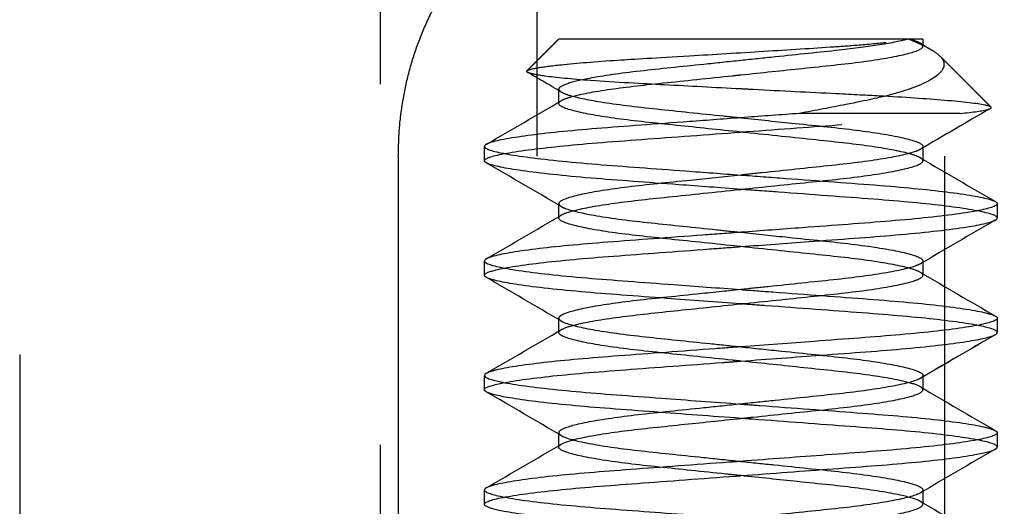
# Model space of a CAD drawing. Header units: millimetres. Extents: x -792 to 4548, y -647 to 5705.
# Tile 14 of 54: x -637.75 to -632.29, y -610.68 to -607.98. Entities that reach past the tile are written whole.
import ezdxf

# ---------------------------------------------------------------- set-up
doc = ezdxf.new("R2010")
doc.units = ezdxf.units.MM
doc.linetypes.add('Hidden', pattern=[4, 2, -2])
doc.layers.add('Make2D$Hidden$Curves', color=7, linetype='Hidden', true_color=0x8c8c8c)

msp = doc.modelspace()

# ---------------------------------------------------------------- linework, layer by layer
at = {"layer": 'Make2D$Hidden$Curves', "color": 253, "lineweight": -3, "true_color": 0xa0a0a0}
for points, degree in [([(-635.7467, -598.3347), (-635.7467, -606.3347), (-635.7467, -614.3347)], 2), ([(-637.7467, -601.8347), (-637.7467, -607.2847), (-637.7467, -612.7347)], 2), ([(-634.877, -612.7347), (-634.877, -608.7347), (-634.877, -604.7347)], 2), ([(-632.6164, -604.7347), (-632.6164, -608.1347), (-632.6164, -611.5347)], 2), ([(-634.9328, -608.2609), (-634.8447, -608.1728), (-634.7567, -608.0847)], 2), ([(-632.8158, -608.0847), (-632.7654, -608.1049), (-632.7241, -608.1242), (-632.6929, -608.1423)], 3), ([(-632.7511, -608.1083), (-632.7641, -608.1007), (-632.7858, -608.0928), (-632.8158, -608.0847)], 3), ([(-632.7367, -608.0847), (-632.7367, -608.1046), (-632.7367, -608.1244)], 2), ([(-632.7511, -608.1083), (-632.7315, -608.1198), (-632.7119, -608.1313), (-632.6922, -608.1427)], 3), ([(-632.7367, -608.1244), (-632.7367, -608.1192), (-632.7413, -608.1141), (-632.7504, -608.1087)], 3), ([(-632.6427, -608.1788), (-632.5009, -608.3206), (-632.3592, -608.4623)], 2), ([(-634.9294, -608.2694), (-634.9344, -608.2665), (-634.9355, -608.2636), (-634.9328, -608.2609)], 3), ([(-634.7423, -608.3787), (-634.8046, -608.3422), (-634.867, -608.3058), (-634.9294, -608.2694)], 3), ([(-634.7567, -608.3626), (-634.7567, -608.3677), (-634.7519, -608.3731), (-634.7423, -608.3787)], 3), ([(-634.7567, -608.4419), (-634.7567, -608.4022), (-634.7567, -608.3626)], 2), ([(-635.1563, -608.6672), (-635.0181, -608.5869), (-634.8801, -608.5065), (-634.7423, -608.4258)], 3), ([(-635.1563, -608.6672), (-635.0181, -608.5869), (-634.8801, -608.5065), (-634.7423, -608.4258)], 3), ([(-634.7567, -608.4419), (-634.7567, -608.4373), (-634.7531, -608.4327), (-634.7461, -608.428)], 3), ([(-634.7424, -608.4257), (-634.7424, -608.4257), (-634.7424, -608.4256), (-634.7423, -608.4256)], 3), ([(-632.3622, -608.4694), (-632.492, -608.5449), (-632.6217, -608.6204), (-632.7511, -608.6962)], 3), ([(-632.3621, -608.4695), (-632.3582, -608.4674), (-632.3565, -608.465), (-632.3592, -608.4623)], 3), ([(-635.1592, -608.6689), (-635.1658, -608.6727), (-635.1691, -608.6764), (-635.1691, -608.6801)], 3), ([(-635.1691, -608.7594), (-635.1691, -608.7197), (-635.1691, -608.6801)], 2), ([(-632.7367, -608.6802), (-632.7367, -608.6847), (-632.7402, -608.6892), (-632.747, -608.6938)], 3), ([(-632.7367, -608.6802), (-632.7367, -608.7198), (-632.7367, -608.7594)], 2), ([(-635.6467, -608.7347), (-635.6467, -612.4847), (-635.6467, -616.2347)], 2), ([(-635.1592, -608.7706), (-635.1658, -608.7668), (-635.1691, -608.7631), (-635.1691, -608.7594)], 3), ([(-632.7367, -608.7594), (-632.7367, -608.7541), (-632.7416, -608.7487), (-632.7511, -608.7432)], 3), ([(-632.7477, -608.7453), (-632.6101, -608.8258), (-632.4723, -608.9061), (-632.3342, -608.9864)], 3), ([(-634.7459, -609.0116), (-634.8834, -608.9311), (-635.0212, -608.8508), (-635.1592, -608.7706)], 3), ([(-634.7567, -609.0769), (-634.7567, -609.0373), (-634.7567, -608.9977)], 2), ([(-634.7567, -608.9977), (-634.7567, -609.003), (-634.7519, -609.0083), (-634.7423, -609.0138)], 3), ([(-632.3342, -608.9863), (-632.3276, -608.9901), (-632.3243, -608.9938), (-632.3243, -608.9975)], 3), ([(-632.3243, -608.9975), (-632.3243, -609.0371), (-632.3243, -609.0768)], 2), ([(-635.1565, -609.3023), (-635.0182, -609.2219), (-634.8801, -609.1415), (-634.7423, -609.0608)], 3), ([(-634.7567, -609.0769), (-634.7567, -609.0721), (-634.7524, -609.067), (-634.7441, -609.0618)], 3), ([(-632.3342, -609.0881), (-632.3276, -609.0842), (-632.3243, -609.0805), (-632.3243, -609.0768)], 3), ([(-632.3372, -609.0898), (-632.4754, -609.1702), (-632.6134, -609.2505), (-632.7511, -609.3312)], 3), ([(-635.1592, -609.3038), (-635.1658, -609.3075), (-635.1691, -609.3112), (-635.1691, -609.3149)], 3), ([(-635.1691, -609.3943), (-635.1691, -609.3546), (-635.1691, -609.3149)], 2), ([(-632.7367, -609.3154), (-632.7369, -609.32), (-632.7405, -609.3246), (-632.7477, -609.3292)], 3), ([(-632.7367, -609.3154), (-632.7369, -609.32), (-632.7405, -609.3246), (-632.7477, -609.3292)], 3), ([(-632.7367, -609.3152), (-632.7367, -609.3548), (-632.7367, -609.3944)], 2), ([(-635.16, -609.4051), (-635.1661, -609.4014), (-635.1691, -609.3979), (-635.1691, -609.3943)], 3), ([(-634.7443, -609.6475), (-634.8824, -609.5667), (-635.0207, -609.4861), (-635.1592, -609.4056)], 3), ([(-632.7368, -609.3935), (-632.7374, -609.3886), (-632.7421, -609.3835), (-632.7511, -609.3783)], 3), ([(-632.7511, -609.3783), (-632.6124, -609.4595), (-632.4734, -609.5405), (-632.3343, -609.6214)], 3), ([(-634.7567, -609.712), (-634.7567, -609.6723), (-634.7567, -609.6326)], 2), ([(-634.7567, -609.6329), (-634.7565, -609.6381), (-634.7517, -609.6433), (-634.7423, -609.6487)], 3), ([(-632.3342, -609.6212), (-632.3276, -609.625), (-632.3243, -609.6287), (-632.3243, -609.6324)], 3), ([(-632.3243, -609.6324), (-632.3243, -609.6721), (-632.3243, -609.7118)], 2), ([(-635.1549, -609.9364), (-635.0172, -609.8563), (-634.8796, -609.7762), (-634.7423, -609.6958)], 3), ([(-635.1549, -609.9364), (-635.0172, -609.8563), (-634.8796, -609.7762), (-634.7423, -609.6958)], 3), ([(-632.337, -609.7247), (-632.4752, -609.8051), (-632.6133, -609.8855), (-632.7511, -609.9662)], 3), ([(-632.337, -609.7247), (-632.4746, -609.8047), (-632.612, -609.8847), (-632.7491, -609.965)], 3), ([(-635.1592, -609.9387), (-635.1658, -609.9424), (-635.1691, -609.9462), (-635.1691, -609.9499)], 3), ([(-635.1691, -610.0293), (-635.1691, -609.9896), (-635.1691, -609.9499)], 2), ([(-632.7367, -609.9501), (-632.7367, -609.955), (-632.7409, -609.9599), (-632.7491, -609.965)], 3), ([(-632.7367, -609.9501), (-632.7367, -609.955), (-632.7409, -609.9599), (-632.7491, -609.965)], 3), ([(-632.7367, -609.9501), (-632.7367, -609.9898), (-632.7367, -610.0295)], 2), ([(-632.7511, -610.0133), (-632.6124, -610.0945), (-632.4734, -610.1754), (-632.3343, -610.2563)], 3), ([(-634.7423, -610.2837), (-634.881, -610.2025), (-635.02, -610.1215), (-635.1592, -610.0406)], 3), ([(-634.7567, -610.347), (-634.7567, -610.3073), (-634.7567, -610.2675)], 2), ([(-634.7567, -610.2675), (-634.7567, -610.2728), (-634.7519, -610.2781), (-634.7423, -610.2837)], 3), ([(-632.3342, -610.2562), (-632.3276, -610.26), (-632.3243, -610.2637), (-632.3243, -610.2674)], 3), ([(-632.3243, -610.2674), (-632.3243, -610.3072), (-632.3243, -610.3469)], 2), ([(-635.1552, -610.5716), (-635.0174, -610.4914), (-634.8797, -610.4112), (-634.7423, -610.3308)], 3), ([(-635.1552, -610.5716), (-635.0174, -610.4914), (-634.8797, -610.4112), (-634.7423, -610.3308)], 3), ([(-632.3376, -610.3601), (-632.4756, -610.4403), (-632.6135, -610.5206), (-632.7511, -610.6012)], 3), ([(-635.1592, -610.5737), (-635.1658, -610.5775), (-635.1691, -610.5813), (-635.1691, -610.585)], 3), ([(-635.1691, -610.6644), (-635.1691, -610.6247), (-635.1691, -610.585)], 2), ([(-632.7367, -610.585), (-632.7367, -610.5902), (-632.7413, -610.5954), (-632.7506, -610.6009)], 3), ([(-632.7367, -610.585), (-632.7367, -610.6248), (-632.7367, -610.6646)], 2), ([(-632.7511, -610.6483), (-632.6124, -610.7295), (-632.4734, -610.8105), (-632.3342, -610.8914)], 3)]:
    msp.add_open_spline(points, degree=degree, dxfattribs=at)
for points, weights in [([(-635.6467, -608.7347), (-635.6467, -607.2347), (-634.4416, -607.2347)], [1, 0.707106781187, 1]), ([(-632.7367, -608.0847), (-632.7367, -608.0847), (-632.8158, -608.0847)], [1, 0.980237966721, 1]), ([(-632.5309, -608.4972), (-632.8409, -608.4972), (-633.4226, -608.4972)], [1, 0.921997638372, 1]), ([(-629.8685, -608.9847), (-633.8717, -608.9847), (-633.8717, -612.9847)], [1, 0.707106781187, 1]), ([(-633.783, -612.9847), (-633.783, -608.9847), (-629.7689, -608.9847)], [1, 0.707106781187, 1]), ([(-629.7004, -608.9847), (-633.693, -608.9847), (-633.693, -612.9847)], [1, 0.707106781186, 1]), ([(-633.4765, -612.9847), (-633.4765, -608.9847), (-629.4625, -608.9847)], [1, 0.707106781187, 1]), ([(-629.3956, -608.9847), (-633.3881, -608.9847), (-633.3881, -612.9847)], [1, 0.707106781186, 1]), ([(-633.2854, -612.9847), (-633.2854, -608.9847), (-629.2838, -608.9847)], [1, 0.707106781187, 1])]:
    msp.add_rational_spline(points, weights, degree=2, dxfattribs=at)
for points, knots in [([(-634.9328, -608.2609), (-634.9276, -608.2557), (-634.9082, -608.2502), (-634.8428, -608.2387), (-634.798, -608.2329), (-634.6587, -608.2183), (-634.5521, -608.2095), (-634.3449, -608.1958), (-634.2122, -608.1884), (-633.8962, -608.1694), (-633.7562, -608.1609), (-633.4807, -608.1436), (-633.3481, -608.1351), (-633.1949, -608.125), (-633.1455, -608.1216), (-633.0281, -608.1121), (-632.9724, -608.1067), (-632.88, -608.0957), (-632.8431, -608.0902), (-632.8158, -608.0847)], [-3.038338, -3.038338, -3.038338, -3.038338, -2.570828, -2.570828, -2.117974, -2.117974, -1.450144, -1.450144, -1.004287, -1.004287, -0.667733, -0.667733, -0.325336, -0.325336, -0.226862, -0.226862, -0.112089, -0.112089, 0, 0, 0, 0]), ([(-632.8158, -608.0847), (-632.8557, -608.0955), (-632.91, -608.1063), (-633.0415, -608.1273), (-633.1173, -608.1373), (-633.3098, -608.1585), (-633.4301, -608.1706), (-633.6192, -608.1904), (-633.6829, -608.1971), (-633.7467, -608.2038)], [-2.798809, -2.798809, -2.798809, -2.798809, -2.487092, -2.487092, -2.183862, -2.183862, -1.796002, -1.796002, -1.602581, -1.602581, -1.602581, -1.602581]), ([(-633.7467, -608.2832), (-633.6308, -608.271), (-633.5156, -608.259), (-633.284, -608.2347), (-633.1714, -608.2235), (-632.9741, -608.1971), (-632.8925, -608.183), (-632.7791, -608.1554), (-632.7464, -608.1422), (-632.7374, -608.1281), (-632.7367, -608.1263), (-632.7367, -608.1244)], [-2.009083, -2.009083, -2.009083, -2.009083, -1.657913, -1.657913, -1.26541, -1.26541, -0.858464, -0.858464, -0.466785, -0.466785, -0.405326, -0.405326, -0.405326, -0.405326]), ([(-632.6922, -608.1427), (-632.6888, -608.1448), (-632.6854, -608.1468), (-632.6646, -608.1597), (-632.6519, -608.1697), (-632.6427, -608.1789)], [0.239336, 0.239336, 0.239336, 0.239336, 0.2659078, 0.2659078, 0.4114158, 0.4114158, 0.4114158, 0.4114158]), ([(-633.7467, -608.2038), (-633.8154, -608.211), (-633.8842, -608.2182), (-634.0775, -608.2385), (-634.197, -608.2504), (-634.4161, -608.275), (-634.5122, -608.2887), (-634.6428, -608.3133), (-634.6859, -608.3239), (-634.7425, -608.3442), (-634.7567, -608.3537), (-634.7567, -608.3626)], [-1.602581, -1.602581, -1.602581, -1.602581, -1.394084, -1.394084, -1.006427, -1.006427, -0.600246, -0.600246, -0.294847, -0.294847, 0, 0, 0, 0]), ([(-632.6427, -608.1789), (-632.6301, -608.1915), (-632.6243, -608.2026), (-632.6137, -608.2444), (-632.6366, -608.2767), (-632.7433, -608.3403), (-632.8278, -608.371), (-632.9719, -608.4078), (-633.0459, -608.4247), (-633.2457, -608.4641), (-633.3321, -608.4806), (-633.4226, -608.4972)], [0.411416, 0.411416, 0.411416, 0.411416, 0.611519, 0.611519, 1.232255, 1.232255, 1.87176, 1.87176, 2.07031, 2.07031, 2.20581, 2.20581, 2.20581, 2.20581]), ([(-633.7467, -608.3615), (-633.8919, -608.3539), (-634.035, -608.3463), (-634.2918, -608.3325), (-634.441, -608.325), (-634.6869, -608.3071), (-634.7729, -608.2988), (-634.8695, -608.2855), (-634.8962, -608.2805), (-634.9204, -608.2735), (-634.9259, -608.2715), (-634.9294, -608.2694)], [0, 0, 0, 0, 0.564911, 0.564911, 1.076768, 1.076768, 1.47181, 1.47181, 1.707557, 1.707557, 1.810554, 1.810554, 1.810554, 1.810554]), ([(-634.7423, -608.4256), (-634.7318, -608.4195), (-634.7155, -608.4132), (-634.6473, -608.393), (-634.577, -608.379), (-634.3993, -608.3523), (-634.2949, -608.3406), (-634.0575, -608.3157), (-633.9258, -608.3019), (-633.7767, -608.2863), (-633.7617, -608.2847), (-633.7467, -608.2832)], [-3.439841, -3.439841, -3.439841, -3.439841, -3.248964, -3.248964, -2.848321, -2.848321, -2.460631, -2.460631, -2.054439, -2.054439, -2.009083, -2.009083, -2.009083, -2.009083]), ([(-632.3592, -608.4623), (-632.3625, -608.459), (-632.3727, -608.4552), (-632.4351, -608.4426), (-632.5112, -608.4338), (-632.7163, -608.4165), (-632.8393, -608.4083), (-633.044, -608.3971), (-633.1233, -608.3933), (-633.3656, -608.3811), (-633.5215, -608.3732), (-633.7015, -608.3639), (-633.7241, -608.3627), (-633.7467, -608.3615)], [1.164189, 1.164189, 1.164189, 1.164189, 1.410231, 1.410231, 1.890551, 1.890551, 2.336159, 2.336159, 2.536873, 2.536873, 2.845406, 2.845406, 2.889906, 2.889906, 2.889906, 2.889906]), ([(-634.7423, -608.3787), (-634.7326, -608.3844), (-634.7179, -608.3903), (-634.6587, -608.4085), (-634.5996, -608.421), (-634.4375, -608.4473), (-634.3314, -608.46), (-634.097, -608.4846), (-633.9718, -608.4977), (-633.811, -608.5146), (-633.7788, -608.5179), (-633.7467, -608.5213)], [-1.43126, -1.43126, -1.43126, -1.43126, -1.255454, -1.255454, -0.896632, -0.896632, -0.489157, -0.489157, -0.097589, -0.097589, 0, 0, 0, 0]), ([(-633.7467, -608.6007), (-633.8683, -608.5879), (-633.9891, -608.5753), (-634.225, -608.5506), (-634.3367, -608.5393), (-634.531, -608.5128), (-634.6105, -608.4986), (-634.7196, -608.4711), (-634.7501, -608.458), (-634.7563, -608.4446), (-634.7567, -608.4432), (-634.7567, -608.4419)], [-5.21774, -5.21774, -5.21774, -5.21774, -4.848957, -4.848957, -4.454691, -4.454691, -4.047981, -4.047981, -3.656545, -3.656545, -3.612076, -3.612076, -3.612076, -3.612076]), ([(-632.5309, -608.4972), (-632.4556, -608.4898), (-632.4039, -608.4823), (-632.3716, -608.4735), (-632.3658, -608.4716), (-632.3621, -608.4695)], [0, 0, 0, 0, 0.7852324, 0.7852324, 0.9703629, 0.9703629, 0.9703629, 0.9703629]), ([(-635.1691, -608.7594), (-635.1691, -608.7524), (-635.1575, -608.7455), (-635.093, -608.7246), (-635.0153, -608.7105), (-634.8006, -608.6831), (-634.6679, -608.67), (-634.3555, -608.6454), (-634.1773, -608.6327), (-633.8069, -608.6052), (-633.6187, -608.5912), (-633.2607, -608.5645), (-633.0939, -608.5528), (-632.8625, -608.534), (-632.7861, -608.527), (-632.6465, -608.5124), (-632.5841, -608.5048), (-632.5309, -608.4972)], [-3.721337, -3.721337, -3.721337, -3.721337, -3.403964, -3.403964, -2.834325, -2.834325, -2.286124, -2.286124, -1.715233, -1.715233, -1.153396, -1.153396, -0.610049, -0.610049, -0.308942, -0.308942, 0, 0, 0, 0]), ([(-633.4226, -608.4972), (-633.5223, -608.5046), (-633.6244, -608.5122), (-633.8294, -608.5275), (-633.9319, -608.5351), (-634.2163, -608.5562), (-634.3908, -608.5685), (-634.6968, -608.5933), (-634.8264, -608.6065), (-635.0334, -608.6341), (-635.1064, -608.6482), (-635.1496, -608.664), (-635.1551, -608.6665), (-635.1592, -608.6689)], [-4.834011, -4.834011, -4.834011, -4.834011, -4.525158, -4.525158, -4.215834, -4.215834, -3.650226, -3.650226, -3.100635, -3.100635, -2.529489, -2.529489, -2.422101, -2.422101, -2.422101, -2.422101]), ([(-633.7467, -608.5213), (-633.6449, -608.532), (-633.5435, -608.5426), (-633.3217, -608.5658), (-633.2061, -608.5771), (-633.0043, -608.6028), (-632.9203, -608.6164), (-632.7942, -608.6442), (-632.7546, -608.6581), (-632.7383, -608.674), (-632.7367, -608.6771), (-632.7367, -608.6802)], [-6.416106, -6.416106, -6.416106, -6.416106, -6.107727, -6.107727, -5.714609, -5.714609, -5.319241, -5.319241, -4.913537, -4.913537, -4.814398, -4.814398, -4.814398, -4.814398]), ([(-632.7511, -608.7432), (-632.7626, -608.7365), (-632.7811, -608.7295), (-632.8547, -608.7086), (-632.9268, -608.6946), (-633.1077, -608.6681), (-633.2134, -608.6566), (-633.4529, -608.6315), (-633.5851, -608.6176), (-633.7285, -608.6026), (-633.7376, -608.6016), (-633.7467, -608.6007)], [-1.428017, -1.428017, -1.428017, -1.428017, -1.219197, -1.219197, -0.819967, -0.819967, -0.432869, -0.432869, -0.027489, -0.027489, 0, 0, 0, 0]), ([(-635.1691, -608.6801), (-635.1691, -608.686), (-635.1606, -608.692), (-635.1087, -608.7113), (-635.0389, -608.725), (-634.8352, -608.7527), (-634.7017, -608.7664), (-634.3963, -608.7912), (-634.2293, -608.8029), (-633.9523, -608.8235), (-633.8495, -608.8312), (-633.7467, -608.8388)], [-2.25287, -2.25287, -2.25287, -2.25287, -1.980249, -1.980249, -1.42416, -1.42416, -0.854862, -0.854862, -0.311381, -0.311381, 0, 0, 0, 0]), ([(-632.7511, -608.6963), (-632.7575, -608.7), (-632.7661, -608.7038), (-632.8138, -608.7212), (-632.8755, -608.7352), (-633.0423, -608.7629), (-633.1463, -608.7759), (-633.3777, -608.8001), (-633.5019, -608.8131), (-633.6689, -608.8306), (-633.7078, -608.8347), (-633.7467, -608.8388)], [-4.642428, -4.642428, -4.642428, -4.642428, -4.52615, -4.52615, -4.126555, -4.126555, -3.720983, -3.720983, -3.33047, -3.33047, -3.212284, -3.212284, -3.212284, -3.212284]), ([(-633.7467, -608.9182), (-633.6184, -608.9047), (-633.4913, -608.8914), (-633.2506, -608.8662), (-633.1397, -608.8548), (-632.949, -608.8281), (-632.872, -608.8139), (-632.768, -608.7865), (-632.7402, -608.7735), (-632.7368, -608.7609), (-632.7367, -608.7602), (-632.7367, -608.7594)], [-3.203778, -3.203778, -3.203778, -3.203778, -2.815556, -2.815556, -2.420032, -2.420032, -2.014617, -2.014617, -1.624448, -1.624448, -1.599942, -1.599942, -1.599942, -1.599942]), ([(-633.7467, -608.9182), (-633.8624, -608.9096), (-633.978, -608.901), (-634.2658, -608.8796), (-634.4309, -608.8681), (-634.7307, -608.843), (-634.8604, -608.8292), (-635.0553, -608.8015), (-635.1201, -608.7879), (-635.1536, -608.7736), (-635.1567, -608.7721), (-635.1592, -608.7706)], [-5.97494, -5.97494, -5.97494, -5.97494, -5.624436, -5.624436, -5.080385, -5.080385, -4.510835, -4.510835, -3.956073, -3.956073, -3.890518, -3.890518, -3.890518, -3.890518]), ([(-633.7467, -608.8388), (-633.8414, -608.8487), (-633.9358, -608.8586), (-634.1527, -608.8814), (-634.2701, -608.8928), (-634.4753, -608.9182), (-634.5611, -608.9318), (-634.6924, -608.9597), (-634.7348, -608.9738), (-634.7545, -608.9905), (-634.7567, -608.9941), (-634.7567, -608.9977)], [-3.212284, -3.212284, -3.212284, -3.212284, -2.924699, -2.924699, -2.529013, -2.529013, -2.133473, -2.133473, -1.72255, -1.72255, -1.606809, -1.606809, -1.606809, -1.606809]), ([(-633.7467, -608.8388), (-633.6639, -608.845), (-633.5811, -608.8511), (-633.3127, -608.8711), (-633.1348, -608.8838), (-632.823, -608.9083), (-632.6905, -608.9214), (-632.4765, -608.9489), (-632.3992, -608.963), (-632.3491, -608.9794), (-632.3418, -608.9823), (-632.3364, -608.9851)], [-9.013786, -9.013786, -9.013786, -9.013786, -8.763242, -8.763242, -8.193135, -8.193135, -7.645109, -7.645109, -7.075647, -7.075647, -6.949078, -6.949078, -6.949078, -6.949078]), ([(-634.7423, -609.0608), (-634.7299, -609.0535), (-634.7093, -609.0459), (-634.6306, -609.0244), (-634.5567, -609.0104), (-634.373, -608.984), (-634.266, -608.9726), (-634.0235, -608.9472), (-633.8893, -608.9331), (-633.7513, -608.9187), (-633.749, -608.9184), (-633.7467, -608.9182)], [-4.635713, -4.635713, -4.635713, -4.635713, -4.409449, -4.409449, -4.009747, -4.009747, -3.621326, -3.621326, -3.210756, -3.210756, -3.203778, -3.203778, -3.203778, -3.203778]), ([(-632.3243, -609.0768), (-632.3243, -609.0689), (-632.3391, -609.0611), (-632.4153, -609.0391), (-632.4977, -609.025), (-632.7202, -608.9977), (-632.856, -608.9847), (-633.1726, -608.9606), (-633.3519, -608.9476), (-633.6077, -608.9285), (-633.6772, -608.9233), (-633.7467, -608.9182)], [-2.254353, -2.254353, -2.254353, -2.254353, -1.894836, -1.894836, -1.326425, -1.326425, -0.779356, -0.779356, -0.210274, -0.210274, 0, 0, 0, 0]), ([(-634.7423, -609.0138), (-634.7368, -609.017), (-634.7296, -609.0202), (-634.6859, -609.037), (-634.6263, -609.051), (-634.4631, -609.0787), (-634.3605, -609.092), (-634.1315, -609.116), (-634.0081, -609.1289), (-633.836, -609.1469), (-633.7913, -609.1516), (-633.7467, -609.1563)], [-1.434395, -1.434395, -1.434395, -1.434395, -1.333887, -1.333887, -0.933849, -0.933849, -0.527209, -0.527209, -0.136089, -0.136089, 0, 0, 0, 0]), ([(-632.3243, -608.9975), (-632.3243, -609.0027), (-632.3308, -609.0079), (-632.3742, -609.0262), (-632.4395, -609.0399), (-632.6351, -609.0676), (-632.7652, -609.0814), (-633.0654, -609.1064), (-633.2307, -609.1179), (-633.5176, -609.1393), (-633.6321, -609.1478), (-633.7467, -609.1563)], [-6.761953, -6.761953, -6.761953, -6.761953, -6.524102, -6.524102, -5.969524, -5.969524, -5.400302, -5.400302, -4.856613, -4.856613, -4.509623, -4.509623, -4.509623, -4.509623]), ([(-633.7467, -609.2357), (-633.7501, -609.2353), (-633.7535, -609.235), (-633.8873, -609.2209), (-634.0163, -609.2074), (-634.2578, -609.1821), (-634.3678, -609.1706), (-634.5554, -609.1437), (-634.6303, -609.1296), (-634.73, -609.1023), (-634.7557, -609.0894), (-634.7566, -609.0776)], [-6.417492, -6.417492, -6.417492, -6.417492, -6.40717, -6.40717, -6.011208, -6.011208, -5.612714, -5.612714, -5.206614, -5.206614, -4.815805, -4.815805, -4.815805, -4.815805]), ([(-633.7467, -609.2357), (-633.6198, -609.2262), (-633.4933, -609.2168), (-633.1962, -609.1947), (-633.0327, -609.1834), (-632.7366, -609.158), (-632.6092, -609.1439), (-632.4226, -609.1161), (-632.3626, -609.1026), (-632.3364, -609.0893), (-632.3352, -609.0887), (-632.3342, -609.0881)], [-4.509957, -4.509957, -4.509957, -4.509957, -4.125443, -4.125443, -3.580129, -3.580129, -3.004482, -3.004482, -2.450748, -2.450748, -2.423549, -2.423549, -2.423549, -2.423549]), ([(-633.7467, -609.1563), (-633.8173, -609.1616), (-633.888, -609.1668), (-634.1448, -609.1859), (-634.324, -609.199), (-634.6402, -609.2231), (-634.7757, -609.2361), (-634.9975, -609.2634), (-635.0795, -609.2775), (-635.1408, -609.2954), (-635.152, -609.2996), (-635.1592, -609.3038)], [-4.509623, -4.509623, -4.509623, -4.509623, -4.295915, -4.295915, -3.726838, -3.726838, -3.179672, -3.179672, -2.611157, -2.611157, -2.424871, -2.424871, -2.424871, -2.424871]), ([(-633.7467, -609.1563), (-633.658, -609.1656), (-633.5696, -609.1749), (-633.3568, -609.1972), (-633.238, -609.2087), (-633.0299, -609.234), (-632.9426, -609.2476), (-632.8077, -609.2754), (-632.7631, -609.2895), (-632.7396, -609.3069), (-632.7367, -609.3111), (-632.7367, -609.3152)], [-6.415848, -6.415848, -6.415848, -6.415848, -6.146078, -6.146078, -5.748316, -5.748316, -5.352876, -5.352876, -4.942056, -4.942056, -4.808222, -4.808222, -4.808222, -4.808222]), ([(-635.1691, -609.3943), (-635.1691, -609.3855), (-635.151, -609.3769), (-635.0637, -609.3538), (-634.9771, -609.3397), (-634.7477, -609.3126), (-634.6092, -609.2999), (-634.2884, -609.276), (-634.1076, -609.2625), (-633.8627, -609.2443), (-633.8047, -609.24), (-633.7467, -609.2357)], [-6.762549, -6.762549, -6.762549, -6.762549, -6.365938, -6.365938, -5.800122, -5.800122, -5.25497, -5.25497, -4.685598, -4.685598, -4.509957, -4.509957, -4.509957, -4.509957]), ([(-632.7511, -609.3783), (-632.7646, -609.3704), (-632.7875, -609.3622), (-632.8719, -609.34), (-632.9475, -609.3261), (-633.1343, -609.2998), (-633.2428, -609.2885), (-633.4839, -609.2632), (-633.6147, -609.2495), (-633.7467, -609.2357)], [-1.436582, -1.436582, -1.436582, -1.436582, -1.191505, -1.191505, -0.791098, -0.791098, -0.40089, -0.40089, 0, 0, 0, 0]), ([(-635.1691, -609.3149), (-635.1691, -609.3193), (-635.1645, -609.3237), (-635.1299, -609.3409), (-635.0695, -609.3545), (-634.882, -609.3823), (-634.7543, -609.3963), (-634.4575, -609.4218), (-634.2939, -609.4331), (-633.9978, -609.4551), (-633.8724, -609.4645), (-633.7467, -609.4738)], [-2.255405, -2.255405, -2.255405, -2.255405, -2.055611, -2.055611, -1.501792, -1.501792, -0.926048, -0.926048, -0.380885, -0.380885, 0, 0, 0, 0]), ([(-632.7511, -609.3313), (-632.7557, -609.3339), (-632.7614, -609.3366), (-632.8008, -609.3527), (-632.8583, -609.3666), (-633.0175, -609.3943), (-633.1184, -609.4078), (-633.3449, -609.4318), (-633.4672, -609.4445), (-633.645, -609.4632), (-633.6959, -609.4685), (-633.7467, -609.4738)], [-4.63555, -4.63555, -4.63555, -4.63555, -4.552331, -4.552331, -4.152309, -4.152309, -3.745758, -3.745758, -3.356839, -3.356839, -3.20276, -3.20276, -3.20276, -3.20276]), ([(-633.7467, -609.5532), (-633.8855, -609.5429), (-634.0237, -609.5326), (-634.3305, -609.5097), (-634.4922, -609.4985), (-634.7825, -609.4728), (-634.9058, -609.4587), (-635.0828, -609.4312), (-635.138, -609.4179), (-635.1592, -609.4056)], [-9.014057, -9.014057, -9.014057, -9.014057, -8.594425, -8.594425, -8.048801, -8.048801, -7.475677, -7.475677, -6.931293, -6.931293, -6.931293, -6.931293]), ([(-633.7467, -609.5532), (-633.7372, -609.5522), (-633.7278, -609.5512), (-633.5882, -609.5366), (-633.4599, -609.5231), (-633.2198, -609.498), (-633.1106, -609.4862), (-632.9264, -609.4592), (-632.8538, -609.4451), (-632.7599, -609.4182), (-632.7367, -609.4059), (-632.7367, -609.3944)], [-3.212987, -3.212987, -3.212987, -3.212987, -3.184316, -3.184316, -2.790485, -2.790485, -2.391628, -2.391628, -1.987834, -1.987834, -1.60902, -1.60902, -1.60902, -1.60902]), ([(-633.7467, -609.4738), (-633.8289, -609.4824), (-633.911, -609.491), (-634.1192, -609.5128), (-634.2396, -609.5246), (-634.4507, -609.5497), (-634.5396, -609.5632), (-634.6784, -609.591), (-634.7252, -609.6051), (-634.7529, -609.6232), (-634.7567, -609.628), (-634.7567, -609.6326)], [-3.20276, -3.20276, -3.20276, -3.20276, -2.953456, -2.953456, -2.555249, -2.555249, -2.161831, -2.161831, -1.753109, -1.753109, -1.600643, -1.600643, -1.600643, -1.600643]), ([(-633.7467, -609.4738), (-633.6875, -609.4782), (-633.6283, -609.4826), (-633.3822, -609.5009), (-633.2015, -609.5144), (-632.8812, -609.5382), (-632.743, -609.551), (-632.5143, -609.5782), (-632.4281, -609.5922), (-632.3597, -609.6105), (-632.3465, -609.615), (-632.3377, -609.6193)], [-9.014328, -9.014328, -9.014328, -9.014328, -8.834712, -8.834712, -8.264577, -8.264577, -7.718564, -7.718564, -7.151854, -7.151854, -6.955754, -6.955754, -6.955754, -6.955754]), ([(-634.7423, -609.6958), (-634.7278, -609.6873), (-634.7022, -609.6784), (-634.6116, -609.6555), (-634.5341, -609.6416), (-634.3441, -609.6155), (-634.2342, -609.6043), (-633.9969, -609.5794), (-633.8723, -609.5663), (-633.7467, -609.5532)], [-4.645158, -4.645158, -4.645158, -4.645158, -4.381616, -4.381616, -3.983137, -3.983137, -3.593467, -3.593467, -3.212987, -3.212987, -3.212987, -3.212987]), ([(-632.3243, -609.7118), (-632.3243, -609.7021), (-632.3463, -609.6926), (-632.4457, -609.6684), (-632.5366, -609.6544), (-632.7731, -609.6274), (-632.9143, -609.6151), (-633.2395, -609.5909), (-633.4218, -609.5774), (-633.6553, -609.56), (-633.701, -609.5566), (-633.7467, -609.5532)], [-2.254122, -2.254122, -2.254122, -2.254122, -1.817493, -1.817493, -1.252683, -1.252683, -0.708208, -0.708208, -0.138475, -0.138475, 0, 0, 0, 0]), ([(-632.3243, -609.6324), (-632.3243, -609.6361), (-632.3275, -609.6397), (-632.3549, -609.656), (-632.4108, -609.6694), (-632.5898, -609.6971), (-632.7136, -609.7112), (-633.0045, -609.7369), (-633.1664, -609.7481), (-633.4721, -609.7709), (-633.6092, -609.7811), (-633.7467, -609.7913)], [-6.758729, -6.758729, -6.758729, -6.758729, -6.593167, -6.593167, -6.040932, -6.040932, -5.466915, -5.466915, -4.920748, -4.920748, -4.504324, -4.504324, -4.504324, -4.504324]), ([(-634.7423, -609.6487), (-634.7388, -609.6508), (-634.7345, -609.6529), (-634.6993, -609.6683), (-634.6442, -609.6822), (-634.4891, -609.7099), (-634.3899, -609.7235), (-634.166, -609.7477), (-634.0447, -609.7601), (-633.8613, -609.7793), (-633.804, -609.7853), (-633.7467, -609.7913)], [-1.42855, -1.42855, -1.42855, -1.42855, -1.363982, -1.363982, -0.965927, -0.965927, -0.560547, -0.560547, -0.173232, -0.173232, 0, 0, 0, 0]), ([(-634.7567, -609.712), (-634.7567, -609.7111), (-634.7565, -609.7102), (-634.7549, -609.7049), (-634.7502, -609.7004), (-634.7423, -609.6958)], [-4.817007, -4.817007, -4.817007, -4.817007, -4.7875025, -4.7875025, -4.6451584, -4.6451584, -4.6451584, -4.6451584]), ([(-633.7467, -609.8707), (-633.7624, -609.869), (-633.7781, -609.8674), (-633.9237, -609.8521), (-634.0511, -609.8388), (-634.2897, -609.8138), (-634.398, -609.8018), (-634.5787, -609.7746), (-634.649, -609.7605), (-634.7358, -609.7345), (-634.7567, -609.723), (-634.7567, -609.712)], [-6.417306, -6.417306, -6.417306, -6.417306, -6.369764, -6.369764, -5.977448, -5.977448, -5.577362, -5.577362, -5.175267, -5.175267, -4.817007, -4.817007, -4.817007, -4.817007]), ([(-633.7467, -609.8707), (-633.5958, -609.8594), (-633.4456, -609.8483), (-633.1292, -609.8247), (-632.9692, -609.8136), (-632.6852, -609.7876), (-632.566, -609.7735), (-632.4033, -609.7469), (-632.354, -609.7346), (-632.3342, -609.7231)], [-4.508186, -4.508186, -4.508186, -4.508186, -4.051511, -4.051511, -3.503439, -3.503439, -2.931178, -2.931178, -2.422942, -2.422942, -2.422942, -2.422942]), ([(-632.3342, -609.7231), (-632.3325, -609.7221), (-632.3311, -609.7212), (-632.3261, -609.7174), (-632.3243, -609.7146), (-632.3243, -609.7118)], [-2.4229425, -2.4229425, -2.4229425, -2.4229425, -2.3805527, -2.3805527, -2.2541221, -2.2541221, -2.2541221, -2.2541221]), ([(-633.7467, -609.7913), (-633.7937, -609.7948), (-633.8407, -609.7983), (-634.0753, -609.8158), (-634.2575, -609.8293), (-634.5822, -609.8535), (-634.7232, -609.8658), (-634.9589, -609.8928), (-635.0494, -609.9069), (-635.1309, -609.9268), (-635.149, -609.9328), (-635.1592, -609.9387)], [-4.504324, -4.504324, -4.504324, -4.504324, -4.362072, -4.362072, -3.792812, -3.792812, -3.248706, -3.248706, -2.684221, -2.684221, -2.421227, -2.421227, -2.421227, -2.421227]), ([(-633.7467, -609.7913), (-633.6712, -609.7992), (-633.5958, -609.8071), (-633.3925, -609.8284), (-633.2704, -609.8404), (-633.0562, -609.8654), (-632.9657, -609.8788), (-632.823, -609.9065), (-632.7738, -609.9206), (-632.7415, -609.9395), (-632.7367, -609.9448), (-632.7367, -609.9501)], [-6.415744, -6.415744, -6.415744, -6.415744, -6.186424, -6.186424, -5.785464, -5.785464, -5.392043, -5.392043, -4.983311, -4.983311, -4.810804, -4.810804, -4.810804, -4.810804]), ([(-635.1691, -610.0293), (-635.1691, -610.0188), (-635.1429, -610.0082), (-635.0305, -609.983), (-634.9354, -609.969), (-634.692, -609.9422), (-634.5479, -609.9303), (-634.2183, -609.9058), (-634.0346, -609.8921), (-633.8131, -609.8756), (-633.7799, -609.8731), (-633.7467, -609.8707)], [-6.761029, -6.761029, -6.761029, -6.761029, -6.284682, -6.284682, -5.721623, -5.721623, -5.177997, -5.177997, -4.60861, -4.60861, -4.508186, -4.508186, -4.508186, -4.508186]), ([(-632.7511, -610.0133), (-632.7667, -610.0041), (-632.7951, -609.9945), (-632.8921, -609.971), (-632.9715, -609.9572), (-633.1648, -609.9312), (-633.2763, -609.92), (-633.5095, -609.8955), (-633.6277, -609.8831), (-633.7467, -609.8707)], [-1.433706, -1.433706, -1.433706, -1.433706, -1.150246, -1.150246, -0.752053, -0.752053, -0.361102, -0.361102, 0, 0, 0, 0]), ([(-635.1691, -609.9499), (-635.1691, -609.9528), (-635.1672, -609.9557), (-635.1467, -609.9709), (-635.0953, -609.9842), (-634.9252, -610.0119), (-634.8056, -610.026), (-634.5209, -610.0519), (-634.3607, -610.0631), (-634.0454, -610.0866), (-633.8964, -610.0977), (-633.7467, -610.1088)], [-2.252081, -2.252081, -2.252081, -2.252081, -2.1221, -2.1221, -1.571816, -1.571816, -0.999903, -0.999903, -0.452524, -0.452524, 0, 0, 0, 0]), ([(-632.7511, -609.9662), (-632.7536, -609.9677), (-632.7565, -609.9692), (-632.7876, -609.9838), (-632.8403, -609.9976), (-632.9911, -610.0254), (-633.0886, -610.0391), (-633.3097, -610.0635), (-633.43, -610.0756), (-633.6191, -610.0954), (-633.6829, -610.1021), (-633.7467, -610.1088)], [-4.638415, -4.638415, -4.638415, -4.638415, -4.59256, -4.59256, -4.194423, -4.194423, -3.788116, -3.788116, -3.400226, -3.400226, -3.206686, -3.206686, -3.206686, -3.206686]), ([(-632.7367, -610.0295), (-632.7367, -610.028), (-632.7371, -610.0265), (-632.7399, -610.0212), (-632.7443, -610.0173), (-632.7511, -610.0133)], [-1.6057005, -1.6057005, -1.6057005, -1.6057005, -1.5566848, -1.5566848, -1.4337065, -1.4337065, -1.4337065, -1.4337065]), ([(-635.1592, -610.0406), (-635.1623, -610.0388), (-635.1646, -610.0371), (-635.1681, -610.0334), (-635.1691, -610.0313), (-635.1691, -610.0293)], [-6.9297736, -6.9297736, -6.9297736, -6.9297736, -6.8522184, -6.8522184, -6.7610285, -6.7610285, -6.7610285, -6.7610285]), ([(-633.7467, -610.1882), (-633.9096, -610.1761), (-634.0715, -610.164), (-634.397, -610.1398), (-634.5553, -610.1286), (-634.8331, -610.1023), (-634.948, -610.0882), (-635.0972, -610.0626), (-635.1409, -610.0512), (-635.1592, -610.0406)], [-9.014818, -9.014818, -9.014818, -9.014818, -8.522404, -8.522404, -7.972101, -7.972101, -7.401402, -7.401402, -6.929774, -6.929774, -6.929774, -6.929774]), ([(-633.7467, -610.1882), (-633.7247, -610.1859), (-633.7027, -610.1836), (-633.5513, -610.1677), (-633.4247, -610.1544), (-633.1877, -610.1296), (-633.0802, -610.1173), (-632.9032, -610.09), (-632.8353, -610.0759), (-632.7553, -610.0507), (-632.7367, -610.04), (-632.7367, -610.0295)], [-3.208915, -3.208915, -3.208915, -3.208915, -3.142265, -3.142265, -2.749849, -2.749849, -2.346702, -2.346702, -1.944682, -1.944682, -1.6057, -1.6057, -1.6057, -1.6057]), ([(-633.7467, -610.1088), (-633.8154, -610.116), (-633.8841, -610.1232), (-634.0823, -610.144), (-634.2062, -610.1562), (-634.4235, -610.1811), (-634.5155, -610.1943), (-634.6602, -610.2216), (-634.711, -610.2354), (-634.7501, -610.2551), (-634.7567, -610.2613), (-634.7567, -610.2675)], [-3.206686, -3.206686, -3.206686, -3.206686, -2.998279, -2.998279, -2.59549, -2.59549, -2.203163, -2.203163, -1.805915, -1.805915, -1.603427, -1.603427, -1.603427, -1.603427]), ([(-633.7467, -610.1088), (-633.7122, -610.1114), (-633.6777, -610.1139), (-633.455, -610.1305), (-633.2714, -610.1442), (-632.9423, -610.1687), (-632.7985, -610.1806), (-632.5558, -610.2074), (-632.4611, -610.2214), (-632.3718, -610.2416), (-632.351, -610.2478), (-632.3384, -610.2539)], [-9.015329, -9.015329, -9.015329, -9.015329, -8.911002, -8.911002, -8.341571, -8.341571, -7.797874, -7.797874, -7.234625, -7.234625, -6.96498, -6.96498, -6.96498, -6.96498]), ([(-634.7423, -610.3308), (-634.7256, -610.321), (-634.6944, -610.3107), (-634.5907, -610.2865), (-634.5095, -610.2727), (-634.3129, -610.2469), (-634.1999, -610.2357), (-633.9709, -610.2117), (-633.8591, -610.2), (-633.7467, -610.1882)], [-4.641611, -4.641611, -4.641611, -4.641611, -4.338896, -4.338896, -3.941688, -3.941688, -3.549966, -3.549966, -3.208915, -3.208915, -3.208915, -3.208915]), ([(-632.3243, -610.3469), (-632.3243, -610.3356), (-632.3549, -610.3239), (-632.4804, -610.2977), (-632.5795, -610.2837), (-632.8296, -610.2571), (-632.9765, -610.2455), (-633.3103, -610.2207), (-633.4953, -610.2069), (-633.7048, -610.1913), (-633.7258, -610.1897), (-633.7467, -610.1882)], [-2.251617, -2.251617, -2.251617, -2.251617, -1.736944, -1.736944, -1.175598, -1.175598, -0.632295, -0.632295, -0.06324, -0.06324, 0, 0, 0, 0]), ([(-634.7423, -610.2837), (-634.7414, -610.2842), (-634.7405, -610.2848), (-634.7146, -610.2986), (-634.6635, -610.3128), (-634.5176, -610.3404), (-634.4259, -610.3537), (-634.2091, -610.3786), (-634.0855, -610.3908), (-633.8864, -610.4117), (-633.8166, -610.419), (-633.7467, -610.4263)], [-1.43127, -1.43127, -1.43127, -1.43127, -1.414618, -1.414618, -1.006857, -1.006857, -0.614381, -0.614381, -0.211953, -0.211953, 0, 0, 0, 0]), ([(-632.3243, -610.2674), (-632.3243, -610.2695), (-632.3253, -610.2716), (-632.3395, -610.2859), (-632.3863, -610.2991), (-632.5475, -610.3266), (-632.6628, -610.3407), (-632.9412, -610.367), (-633.0997, -610.3782), (-633.4243, -610.4023), (-633.585, -610.4143), (-633.7467, -610.4263)], [-6.76232, -6.76232, -6.76232, -6.76232, -6.667557, -6.667557, -6.118218, -6.118218, -5.547352, -5.547352, -4.997288, -4.997288, -4.508466, -4.508466, -4.508466, -4.508466]), ([(-634.7567, -610.347), (-634.7567, -610.3449), (-634.7559, -610.3428), (-634.7521, -610.3374), (-634.7481, -610.3342), (-634.7423, -610.3308)], [-4.8134705, -4.8134705, -4.8134705, -4.8134705, -4.7451606, -4.7451606, -4.6416113, -4.6416113, -4.6416113, -4.6416113]), ([(-633.7467, -610.5057), (-633.7748, -610.5027), (-633.8028, -610.4998), (-633.9599, -610.4833), (-634.0857, -610.4702), (-634.3212, -610.4455), (-634.4278, -610.4329), (-634.6012, -610.4054), (-634.6667, -610.3913), (-634.7402, -610.3669), (-634.7567, -610.3569), (-634.7567, -610.347)], [-6.416686, -6.416686, -6.416686, -6.416686, -6.331508, -6.331508, -5.939687, -5.939687, -5.534092, -5.534092, -5.132882, -5.132882, -4.81347, -4.81347, -4.81347, -4.81347]), ([(-633.7467, -610.5057), (-633.5725, -610.4927), (-633.3997, -610.4799), (-633.0658, -610.455), (-632.909, -610.4437), (-632.6373, -610.4172), (-632.5265, -610.4031), (-632.3899, -610.3784), (-632.3512, -610.3679), (-632.3342, -610.3581)], [-4.50517, -4.50517, -4.50517, -4.50517, -3.979129, -3.979129, -3.426251, -3.426251, -2.857031, -2.857031, -2.420347, -2.420347, -2.420347, -2.420347]), ([(-632.3342, -610.3581), (-632.3299, -610.3556), (-632.3269, -610.3531), (-632.3247, -610.3494), (-632.3243, -610.3481), (-632.3243, -610.3469)], [-2.4203466, -2.4203466, -2.4203466, -2.4203466, -2.3092203, -2.3092203, -2.2516166, -2.2516166, -2.2516166, -2.2516166]), ([(-633.7467, -610.4263), (-633.7689, -610.428), (-633.7911, -610.4296), (-634.0018, -610.4453), (-634.1867, -610.459), (-634.5201, -610.4838), (-634.6667, -610.4955), (-634.9161, -610.5221), (-635.0148, -610.5361), (-635.1194, -610.5581), (-635.146, -610.566), (-635.1592, -610.5737)], [-4.508466, -4.508466, -4.508466, -4.508466, -4.441436, -4.441436, -3.87195, -3.87195, -3.328256, -3.328256, -2.766345, -2.766345, -2.424348, -2.424348, -2.424348, -2.424348]), ([(-633.7467, -610.4263), (-633.684, -610.4329), (-633.6213, -610.4394), (-633.4332, -610.4592), (-633.3127, -610.4713), (-633.0911, -610.4957), (-632.9933, -610.5094), (-632.8418, -610.5371), (-632.7887, -610.551), (-632.7446, -610.5714), (-632.7367, -610.5782), (-632.7367, -610.585)], [-6.415773, -6.415773, -6.415773, -6.415773, -6.22592, -6.22592, -5.83858, -5.83858, -5.43289, -5.43289, -5.035217, -5.035217, -4.814063, -4.814063, -4.814063, -4.814063]), ([(-635.1691, -610.6644), (-635.1691, -610.6525), (-635.134, -610.6397), (-634.996, -610.6126), (-634.8933, -610.5986), (-634.637, -610.5722), (-634.4874, -610.5608), (-634.1497, -610.5357), (-633.9636, -610.5218), (-633.7655, -610.5071), (-633.7561, -610.5064), (-633.7467, -610.5057)], [-6.758884, -6.758884, -6.758884, -6.758884, -6.207883, -6.207883, -5.647334, -5.647334, -5.103094, -5.103094, -4.533523, -4.533523, -4.50517, -4.50517, -4.50517, -4.50517]), ([(-632.7511, -610.6483), (-632.7688, -610.6379), (-632.803, -610.6269), (-632.9132, -610.6021), (-632.9961, -610.5884), (-633.1958, -610.5627), (-633.3104, -610.5514), (-633.5351, -610.5279), (-633.6407, -610.5168), (-633.7467, -610.5057)], [-1.431098, -1.431098, -1.431098, -1.431098, -1.110001, -1.110001, -0.713916, -0.713916, -0.321428, -0.321428, 0, 0, 0, 0]), ([(-635.1691, -610.585), (-635.1691, -610.5863), (-635.1687, -610.5877), (-635.1601, -610.601), (-635.1176, -610.6141), (-634.965, -610.6415), (-634.8538, -610.6556), (-634.5815, -610.6821), (-634.4246, -610.6934), (-634.0915, -610.7182), (-633.9198, -610.7309), (-633.7467, -610.7438)], [-2.255152, -2.255152, -2.255152, -2.255152, -2.194161, -2.194161, -1.645831, -1.645831, -1.076066, -1.076066, -0.523076, -0.523076, 0, 0, 0, 0]), ([(-632.7511, -610.6012), (-632.7736, -610.6144), (-632.8222, -610.6284), (-632.9636, -610.656), (-633.0538, -610.6694), (-633.2675, -610.6944), (-633.3893, -610.7064), (-633.5934, -610.7277), (-633.67, -610.7358), (-633.7467, -610.7438)], [-4.642107, -4.642107, -4.642107, -4.642107, -4.236931, -4.236931, -3.843956, -3.843956, -3.443936, -3.443936, -3.211421, -3.211421, -3.211421, -3.211421]), ([(-635.1592, -610.6756), (-635.1651, -610.6722), (-635.1683, -610.6689), (-635.1691, -610.6652), (-635.1691, -610.6648), (-635.1691, -610.6644)], [-6.9279377, -6.9279377, -6.9279377, -6.9279377, -6.7772886, -6.7772886, -6.7588842, -6.7588842, -6.7588842, -6.7588842]), ([(-633.7467, -610.8232), (-633.7129, -610.8196), (-633.679, -610.8161), (-633.5167, -610.7991), (-633.3917, -610.786), (-633.1577, -610.7615), (-633.0519, -610.7486), (-632.882, -610.7209), (-632.8188, -610.7069), (-632.7514, -610.6832), (-632.7367, -610.6739), (-632.7367, -610.6646)], [-3.205235, -3.205235, -3.205235, -3.205235, -3.102556, -3.102556, -2.711476, -2.711476, -2.303592, -2.303592, -1.903364, -1.903364, -1.602774, -1.602774, -1.602774, -1.602774]), ([(-632.7367, -610.6646), (-632.7367, -610.6619), (-632.738, -610.6592), (-632.7428, -610.6538), (-632.7464, -610.6511), (-632.7511, -610.6483)], [-1.6027739, -1.6027739, -1.6027739, -1.6027739, -1.5159127, -1.5159127, -1.4310976, -1.4310976, -1.4310976, -1.4310976]), ([(-633.7467, -610.8232), (-633.7506, -610.8229), (-633.7546, -610.8226), (-633.9418, -610.8087), (-634.123, -610.7952), (-634.4627, -610.7699), (-634.6176, -610.7584), (-634.8821, -610.7316), (-634.9881, -610.7175), (-635.1106, -610.694), (-635.1439, -610.6845), (-635.1592, -610.6756)], [-9.015817, -9.015817, -9.015817, -9.015817, -9.00389, -9.00389, -8.450102, -8.450102, -7.892791, -7.892791, -7.324375, -7.324375, -6.927938, -6.927938, -6.927938, -6.927938])]:
    msp.add_open_spline(points, degree=3, knots=knots, dxfattribs=at)
for points, weights, knots in [([(-632.8158, -608.0847), (-633.1363, -608.0847), (-633.9465, -608.0847), (-634.7567, -608.0847), (-634.7567, -608.0847)], [1, 0.773893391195, 1, 0.773893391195, 1], [0, 0, 0, 1.385316, 1.385316, 2.770633, 2.770633, 2.770633]), ([(-633.6195, -612.9847), (-633.6282, -610.4574), (-631.3475, -609.3722), (-630.5331, -608.9847), (-629.63, -608.9847)], [0.878947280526, 0.792571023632, 1, 0.914535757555, 0.878947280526], [-6.86941, -6.86941, -6.86941, -1.805618, -1.805618, 0, 0, 0]), ([(-629.5336, -608.9847), (-632.063, -608.9847), (-633.1568, -611.2673), (-633.5474, -612.0823), (-633.5505, -612.9847)], [0.878947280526, 0.792571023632, 1, 0.914535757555, 0.878947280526], [-6.879987, -6.879987, -6.879987, -1.812095, -1.812095, 0, 0, 0])]:
    msp.add_rational_spline(points, weights, degree=2, knots=knots, dxfattribs=at)

doc.saveas('drawing.dxf')
